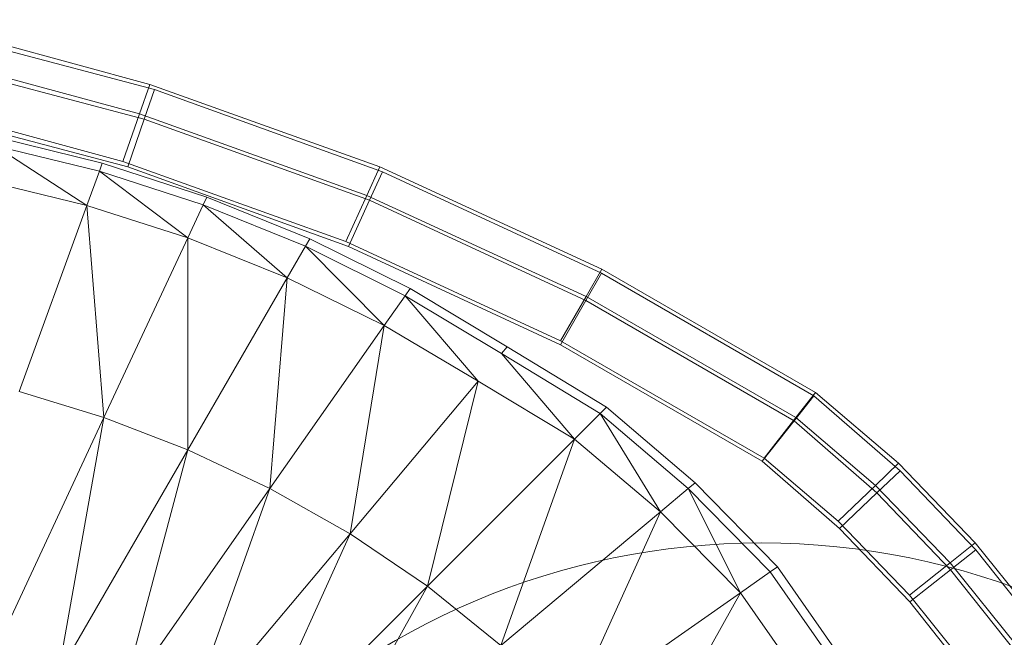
# Model space of a CAD drawing. Header units: metres. Extents: x 397.7 to 427.5, y 12.7 to 28.4.
# Tile 96 of 128: x 408.1125 to 408.2463, y 27.3266 to 27.4107. Entities that reach past the tile are written whole.
import ezdxf

# ---------------------------------------------------------------- set-up
doc = ezdxf.new("R2010")
doc.units = ezdxf.units.M
doc.layers.add('A-DETL-____-MBND', color=7, linetype='Continuous', lineweight=18)
doc.layers.add('A-DETL-GENF-OTLN', color=7, linetype='Continuous', lineweight=18)

# ---------------------------------------------------------------- blocks, each defined once
blk = doc.blocks.new('Family - Inodor P5-151237-08_ENLLUMENAT_P5')
at = {"layer": 'A-DETL-____-MBND', "color": 253, "true_color": 0xaaaaaa}
for p, q in [((0.57561, 0.3706), (0.54336, 0.3794)), ((0.57561, 0.3706), (0.54336, 0.3794)), ((0.5443, 0.37834), (0.57625, 0.3699)), ((0.5443, 0.37834), (0.57625, 0.3699)), ((0.57421, 0.36659), (0.54235, 0.37527)), ((0.57421, 0.36659), (0.54235, 0.37527)), ((0.5433, 0.37421), (0.57486, 0.36588)), ((0.5433, 0.37421), (0.57486, 0.36588)), ((0.57421, 0.36659), (0.57561, 0.3706)), ((0.57561, 0.3706), (0.57421, 0.36659)), ((0.57486, 0.36588), (0.57625, 0.3699)), ((0.57625, 0.3699), (0.57486, 0.36588)), ((0.60692, 0.35938), (0.57561, 0.3706)), ((0.60692, 0.35938), (0.57561, 0.3706)), ((0.57625, 0.3699), (0.60725, 0.35872)), ((0.57625, 0.3699), (0.60725, 0.35872)), ((0.57194, 0.36009), (0.54073, 0.3686)), ((0.57194, 0.36009), (0.54073, 0.3686)), ((0.57262, 0.35938), (0.54169, 0.36754)), ((0.57262, 0.35938), (0.54169, 0.36754)), ((0.57262, 0.35938), (0.54169, 0.36754)), ((0.54169, 0.36754), (0.57262, 0.35938)), ((0.57194, 0.36009), (0.57421, 0.36659)), ((0.57421, 0.36659), (0.57194, 0.36009)), ((0.57262, 0.35938), (0.57486, 0.36588)), ((0.57486, 0.36588), (0.57262, 0.35938)), ((0.60515, 0.3555), (0.57421, 0.36659)), ((0.60515, 0.3555), (0.57421, 0.36659)), ((0.57486, 0.36588), (0.60549, 0.35484)), ((0.57486, 0.36588), (0.60549, 0.35484)), ((0.55477, 0.36344), (0.56917, 0.35988)), ((0.56877, 0.35877), (0.55446, 0.36229)), ((0.56708, 0.35412), (0.55446, 0.36229)), ((0.6023, 0.34921), (0.57194, 0.36009)), ((0.6023, 0.34921), (0.57194, 0.36009)), ((0.56877, 0.35877), (0.56708, 0.35412)), ((0.56917, 0.35988), (0.56877, 0.35877)), ((0.58289, 0.3542), (0.56877, 0.35877)), ((0.5808, 0.34971), (0.56877, 0.35877)), ((0.56917, 0.35988), (0.5834, 0.35527)), ((0.60263, 0.34856), (0.57262, 0.35938)), ((0.60263, 0.34856), (0.57262, 0.35938)), ((0.60263, 0.34856), (0.57262, 0.35938)), ((0.57262, 0.35938), (0.60263, 0.34856)), ((0.60515, 0.3555), (0.60692, 0.35938)), ((0.60692, 0.35938), (0.60515, 0.3555)), ((0.63706, 0.34544), (0.60692, 0.35938)), ((0.63706, 0.34544), (0.60692, 0.35938)), ((0.56708, 0.35412), (0.55318, 0.35751)), ((0.60549, 0.35484), (0.60725, 0.35872)), ((0.60725, 0.35872), (0.60549, 0.35484)), ((0.60725, 0.35872), (0.63705, 0.34489)), ((0.60725, 0.35872), (0.63705, 0.34489)), ((0.5834, 0.35527), (0.58289, 0.3542)), ((0.5834, 0.35527), (0.59737, 0.3496)), ((0.6023, 0.34921), (0.60515, 0.3555)), ((0.60515, 0.3555), (0.6023, 0.34921)), ((0.60263, 0.34856), (0.60549, 0.35484)), ((0.60549, 0.35484), (0.60263, 0.34856)), ((0.63493, 0.34172), (0.60515, 0.3555)), ((0.63493, 0.34172), (0.60515, 0.3555)), ((0.60549, 0.35484), (0.63492, 0.34118)), ((0.60549, 0.35484), (0.63492, 0.34118)), ((0.56708, 0.35412), (0.55786, 0.32879)), ((0.5808, 0.34971), (0.56708, 0.35412)), ((0.5694, 0.32526), (0.56708, 0.35412)), ((0.58289, 0.3542), (0.5808, 0.34971)), ((0.59678, 0.34858), (0.58289, 0.3542)), ((0.58289, 0.3542), (0.59431, 0.34429)), ((0.5808, 0.34971), (0.5694, 0.32526)), ((0.58079, 0.32087), (0.5808, 0.34971)), ((0.59431, 0.34429), (0.5808, 0.34971)), ((0.59737, 0.3496), (0.59678, 0.34858)), ((0.59737, 0.3496), (0.61101, 0.34281)), ((0.59678, 0.34858), (0.59431, 0.34429)), ((0.61033, 0.34184), (0.59678, 0.34858)), ((0.59678, 0.34858), (0.60749, 0.33779)), ((0.63148, 0.33571), (0.6023, 0.34921)), ((0.63148, 0.33571), (0.6023, 0.34921)), ((0.63146, 0.33517), (0.60263, 0.34856)), ((0.63146, 0.33517), (0.60263, 0.34856)), ((0.63146, 0.33517), (0.60263, 0.34856)), ((0.60263, 0.34856), (0.63146, 0.33517)), ((0.63493, 0.34172), (0.63706, 0.34544)), ((0.63706, 0.34544), (0.63493, 0.34172)), ((0.66612, 0.32867), (0.63706, 0.34544)), ((0.66612, 0.32867), (0.63706, 0.34544)), ((0.59431, 0.34429), (0.58079, 0.32087)), ((0.59196, 0.31561), (0.59431, 0.34429)), ((0.60749, 0.33779), (0.59431, 0.34429)), ((0.63492, 0.34118), (0.63705, 0.34489)), ((0.63705, 0.34489), (0.63492, 0.34118)), ((0.63705, 0.34489), (0.66592, 0.32822)), ((0.63705, 0.34489), (0.66592, 0.32822)), ((0.61101, 0.34281), (0.61033, 0.34184)), ((0.61101, 0.34281), (0.62421, 0.33489)), ((0.61033, 0.34184), (0.60749, 0.33779)), ((0.62345, 0.33399), (0.61033, 0.34184)), ((0.61033, 0.34184), (0.62027, 0.3302)), ((0.63148, 0.33571), (0.63493, 0.34172)), ((0.63493, 0.34172), (0.63148, 0.33571)), ((0.66346, 0.32527), (0.63493, 0.34172)), ((0.66346, 0.32527), (0.63493, 0.34172)), ((0.63146, 0.33517), (0.63492, 0.34118)), ((0.63492, 0.34118), (0.63146, 0.33517)), ((0.63492, 0.34118), (0.66324, 0.32483)), ((0.63492, 0.34118), (0.66324, 0.32483)), ((0.60749, 0.33779), (0.59196, 0.31561)), ((0.60285, 0.30944), (0.60749, 0.33779)), ((0.62027, 0.3302), (0.60749, 0.33779)), ((0.62421, 0.33489), (0.62345, 0.33399)), ((0.62421, 0.33489), (0.6377, 0.32667)), ((0.6589, 0.31933), (0.63146, 0.33517)), ((0.6589, 0.31933), (0.63146, 0.33517)), ((0.6589, 0.31933), (0.63146, 0.33517)), ((0.63146, 0.33517), (0.6589, 0.31933)), ((0.65915, 0.31975), (0.63148, 0.33571)), ((0.65915, 0.31975), (0.63148, 0.33571)), ((0.63687, 0.32583), (0.62345, 0.33399)), ((0.62345, 0.33399), (0.63337, 0.32233)), ((0.62027, 0.3302), (0.60285, 0.30944)), ((0.61336, 0.30232), (0.62027, 0.3302)), ((0.63337, 0.32233), (0.62027, 0.3302)), ((0.5694, 0.32526), (0.55786, 0.32879)), ((0.66324, 0.32483), (0.66592, 0.32822)), ((0.66592, 0.32822), (0.66324, 0.32483)), ((0.66346, 0.32527), (0.66612, 0.32867)), ((0.66612, 0.32867), (0.66346, 0.32527)), ((0.66592, 0.32822), (0.67764, 0.318)), ((0.66592, 0.32822), (0.67764, 0.318)), ((0.6774, 0.31904), (0.66612, 0.32867)), ((0.6774, 0.31904), (0.66612, 0.32867)), ((0.6377, 0.32667), (0.63687, 0.32583)), ((0.6377, 0.32667), (0.64975, 0.31638)), ((0.63687, 0.32583), (0.63337, 0.32233)), ((0.64884, 0.31562), (0.63687, 0.32583)), ((0.63687, 0.32583), (0.64505, 0.31244)), ((0.5694, 0.32526), (0.55451, 0.29333)), ((0.56314, 0.29031), (0.5694, 0.32526)), ((0.58079, 0.32087), (0.5694, 0.32526)), ((0.6589, 0.31933), (0.66324, 0.32483)), ((0.66324, 0.32483), (0.6589, 0.31933)), ((0.65915, 0.31975), (0.66346, 0.32527)), ((0.66346, 0.32527), (0.65915, 0.31975)), ((0.66324, 0.32483), (0.67448, 0.31502)), ((0.66324, 0.32483), (0.67448, 0.31502)), ((0.67427, 0.31603), (0.66346, 0.32527)), ((0.67427, 0.31603), (0.66346, 0.32527)), ((0.63337, 0.32233), (0.61336, 0.30232)), ((0.62337, 0.29424), (0.63337, 0.32233)), ((0.64505, 0.31244), (0.63337, 0.32233)), ((0.58079, 0.32087), (0.56314, 0.29031)), ((0.57169, 0.28666), (0.58079, 0.32087)), ((0.59196, 0.31561), (0.58079, 0.32087)), ((0.66938, 0.31019), (0.6589, 0.31933)), ((0.66938, 0.31019), (0.6589, 0.31933)), ((0.66938, 0.31019), (0.6589, 0.31933)), ((0.6589, 0.31933), (0.66938, 0.31019)), ((0.6692, 0.31117), (0.65915, 0.31975)), ((0.6692, 0.31117), (0.65915, 0.31975)), ((0.67427, 0.31603), (0.6774, 0.31904)), ((0.6774, 0.31904), (0.67427, 0.31603)), ((0.68784, 0.30823), (0.6774, 0.31904)), ((0.68784, 0.30823), (0.6774, 0.31904)), ((0.67448, 0.31502), (0.67764, 0.318)), ((0.67764, 0.318), (0.67448, 0.31502)), ((0.67764, 0.318), (0.68792, 0.30725)), ((0.67764, 0.318), (0.68792, 0.30725)), ((0.64975, 0.31638), (0.64884, 0.31562)), ((0.64975, 0.31638), (0.66095, 0.30494)), ((0.6692, 0.31117), (0.67427, 0.31603)), ((0.67427, 0.31603), (0.6692, 0.31117)), ((0.68443, 0.30551), (0.67427, 0.31603)), ((0.68443, 0.30551), (0.67427, 0.31603)), ((0.59196, 0.31561), (0.57169, 0.28666)), ((0.5801, 0.28232), (0.59196, 0.31561)), ((0.60285, 0.30944), (0.59196, 0.31561)), ((0.64884, 0.31562), (0.64505, 0.31244)), ((0.65998, 0.30427), (0.64884, 0.31562)), ((0.64884, 0.31562), (0.65593, 0.30143)), ((0.66938, 0.31019), (0.67448, 0.31502)), ((0.67448, 0.31502), (0.66938, 0.31019)), ((0.67448, 0.31502), (0.68449, 0.30455)), ((0.67448, 0.31502), (0.68449, 0.30455)), ((0.64505, 0.31244), (0.62337, 0.29424)), ((0.63275, 0.2852), (0.64505, 0.31244)), ((0.65593, 0.30143), (0.64505, 0.31244)), ((0.6789, 0.30112), (0.6692, 0.31117)), ((0.6789, 0.30112), (0.6692, 0.31117)), ((0.60285, 0.30944), (0.5801, 0.28232)), ((0.58831, 0.27727), (0.60285, 0.30944)), ((0.61336, 0.30232), (0.60285, 0.30944)), ((0.67894, 0.30018), (0.66938, 0.31019)), ((0.67894, 0.30018), (0.66938, 0.31019)), ((0.67894, 0.30018), (0.66938, 0.31019)), ((0.66938, 0.31019), (0.67894, 0.30018)), ((0.68443, 0.30551), (0.68784, 0.30823)), ((0.68784, 0.30823), (0.68443, 0.30551)), ((0.69719, 0.29658), (0.68784, 0.30823)), ((0.69719, 0.29658), (0.68784, 0.30823)), ((0.68449, 0.30455), (0.68792, 0.30725)), ((0.68792, 0.30725), (0.68449, 0.30455)), ((0.68792, 0.30725), (0.69713, 0.29566)), ((0.68792, 0.30725), (0.69713, 0.29566)), ((0.6789, 0.30112), (0.68443, 0.30551)), ((0.68443, 0.30551), (0.6789, 0.30112)), ((0.69353, 0.29417), (0.68443, 0.30551)), ((0.69353, 0.29417), (0.68443, 0.30551)), ((0.65998, 0.30427), (0.65593, 0.30143)), ((0.66095, 0.30494), (0.65998, 0.30427)), ((0.6691, 0.29122), (0.65998, 0.30427)), ((0.66095, 0.30494), (0.67013, 0.29181)), ((0.67894, 0.30018), (0.68449, 0.30455)), ((0.68449, 0.30455), (0.67894, 0.30018)), ((0.68449, 0.30455), (0.69346, 0.29326)), ((0.68449, 0.30455), (0.69346, 0.29326)), ((0.61336, 0.30232), (0.58831, 0.27727)), ((0.59623, 0.27147), (0.61336, 0.30232)), ((0.62337, 0.29424), (0.61336, 0.30232)), ((0.65593, 0.30143), (0.63275, 0.2852)), ((0.64137, 0.27521), (0.65593, 0.30143)), ((0.66482, 0.28875), (0.65593, 0.30143)), ((0.6876, 0.29028), (0.6789, 0.30112)), ((0.6876, 0.29028), (0.6789, 0.30112)), ((0.68752, 0.28939), (0.67894, 0.30018)), ((0.68752, 0.28939), (0.67894, 0.30018)), ((0.68752, 0.28939), (0.67894, 0.30018)), ((0.67894, 0.30018), (0.68752, 0.28939))]:
    blk.add_line(p, q, dxfattribs=at)
blk = doc.blocks.new('LONDR55-XX_ZZ-ARQ-CAA-M3D-Londres55_ifc-1-08_ENLLUMENAT_P5')
at = {"layer": 'A-DETL-____-MBND', "color": 253, "lineweight": 18, "true_color": 0xaaaaaa}
blk.add_blockref('Family - Inodor P5-151237-08_ENLLUMENAT_P5', (407.55454, 27.03126), dxfattribs=at)
blk = doc.blocks.new('ZYR_06_02_02 Down Superficie - L 01-834878-08_ENLLUMENAT_P5')
at = {"layer": 'A-DETL-GENF-OTLN', "color": 92, "true_color": 0x00c400}
blk.add_circle((0, 0), 0.1, dxfattribs=at)

msp = doc.modelspace()

# ---------------------------------------------------------------- block references
at = {"lineweight": 5}
msp.add_blockref('LONDR55-XX_ZZ-ARQ-CAA-M3D-Londres55_ifc-1-08_ENLLUMENAT_P5', (0, 0), dxfattribs=at)
at = {"layer": 'A-DETL-GENF-OTLN', "color": 92, "true_color": 0x00c400}
msp.add_blockref('ZYR_06_02_02 Down Superficie - L 01-834878-08_ENLLUMENAT_P5', (408.21336, 27.23946), dxfattribs=at)

doc.saveas('drawing.dxf')
